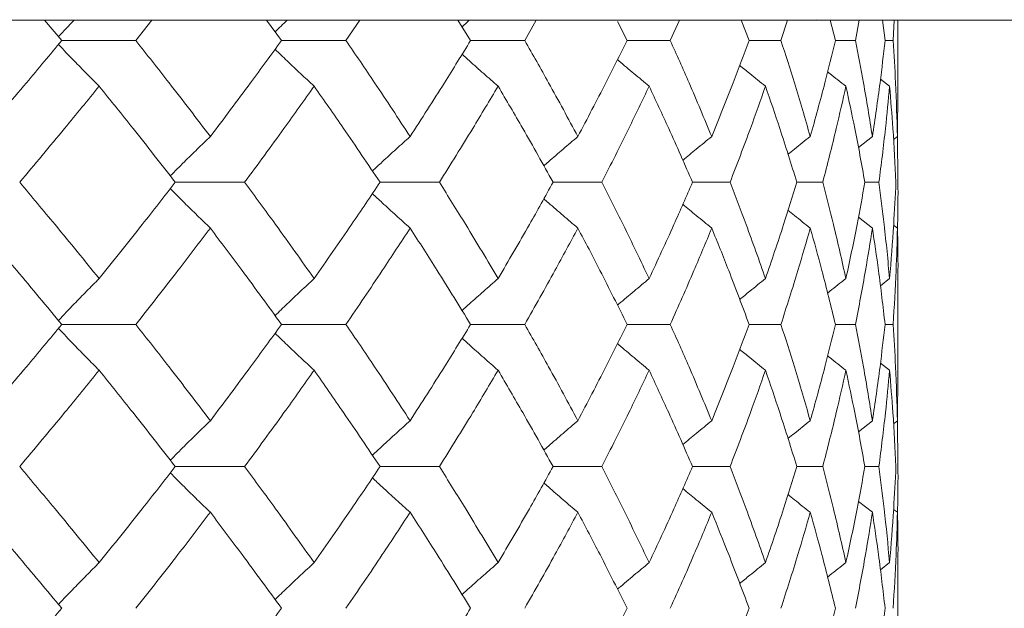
# Model space of a CAD drawing. Header units: inches. Extents: x -4.1 to 23, y -7 to 14.8.
# Tile 134 of 139: x 21.489 to 21.912, y 2.748 to 3.002. Entities that reach past the tile are written whole.
import ezdxf

# ---------------------------------------------------------------- set-up
doc = ezdxf.new("R2010")
doc.units = ezdxf.units.IN
doc.header["$MEASUREMENT"] = 0

msp = doc.modelspace()

# ---------------------------------------------------------------- linework, layer by layer
at = {"color": 7, "linetype": 'Continuous', "lineweight": 15}
for p, q in [((21.82548, 3.00138), (20.5635, 3.00138)), ((21.50675, 2.99256), (21.49935, 3.00138)), ((21.53864, 2.99256), (21.54558, 3.00138)), ((21.60133, 2.99256), (21.59484, 3.00138)), ((21.62907, 2.99256), (21.63507, 3.00138)), ((21.68273, 2.99256), (21.67723, 3.00138)), ((21.70603, 2.99256), (21.71101, 3.00138)), ((21.75007, 2.99256), (21.74593, 3.00075)), ((21.76866, 2.99256), (21.77257, 3.00138)), ((21.8026, 2.99256), (21.79923, 3.00138)), ((21.81628, 2.99256), (21.81907, 3.00138)), ((21.82449, 3.00138), (21.99032, 3.00138)), ((21.83171, 3.00152), (21.82548, 3.00138)), ((21.83974, 2.99256), (21.83751, 3.00138)), ((21.84837, 2.99256), (21.85002, 3.00138)), ((21.8611, 2.99256), (21.86002, 3.00138)), ((21.86458, 2.99256), (21.86506, 3.00138)), ((21.86666, 2.97205), (21.86666, 3.00138)), ((21.50675, 2.99256), (21.53864, 2.99256)), ((21.60133, 2.99256), (21.62907, 2.99256)), ((21.68273, 2.99256), (21.70603, 2.99256)), ((21.75007, 2.99256), (21.76866, 2.99256)), ((21.8026, 2.99256), (21.81628, 2.99256)), ((21.83974, 2.99256), (21.84837, 2.99256)), ((21.8611, 2.99256), (21.86458, 2.99256)), ((21.86305, 2.97293), (21.85911, 2.97597)), ((21.86643, 2.95129), (21.86663, 2.97205)), ((21.85565, 2.95129), (21.84961, 2.94658)), ((21.86643, 2.95129), (21.86474, 2.94999)), ((21.86666, 2.9316), (21.86643, 2.95176)), ((21.55563, 2.9316), (21.58548, 2.9316)), ((21.64374, 2.9316), (21.66929, 2.9316)), ((21.71821, 2.9316), (21.73918, 2.9316)), ((21.77822, 2.9316), (21.79438, 2.9316)), ((21.82312, 2.9316), (21.83429, 2.9316)), ((21.85241, 2.9316), (21.85847, 2.9316)), ((21.85565, 2.9119), (21.84964, 2.91659)), ((21.86643, 2.9119), (21.86479, 2.91317)), ((21.86305, 2.8902), (21.85907, 2.88712)), ((21.86666, 2.84988), (21.86666, 2.89108)), ((21.50675, 2.87048), (21.53864, 2.87048)), ((21.60133, 2.87048), (21.62907, 2.87048)), ((21.68273, 2.87048), (21.70603, 2.87048)), ((21.75007, 2.87048), (21.76866, 2.87048)), ((21.8026, 2.87048), (21.81628, 2.87048)), ((21.83974, 2.87048), (21.84837, 2.87048)), ((21.8611, 2.87048), (21.86458, 2.87048)), ((21.86305, 2.85076), (21.85911, 2.85381)), ((21.86643, 2.82906), (21.86663, 2.84988)), ((21.85565, 2.82906), (21.84961, 2.82435)), ((21.86643, 2.82906), (21.86474, 2.82776)), ((21.86666, 2.80936), (21.86643, 2.82953)), ((21.55563, 2.80936), (21.58548, 2.80936)), ((21.64374, 2.80936), (21.66929, 2.80936)), ((21.71821, 2.80936), (21.73918, 2.80936)), ((21.77822, 2.80936), (21.79438, 2.80936)), ((21.82312, 2.80936), (21.83429, 2.80936)), ((21.85241, 2.80936), (21.85847, 2.80936)), ((21.85565, 2.78967), (21.84964, 2.79435)), ((21.86643, 2.78967), (21.86479, 2.79094)), ((21.86305, 2.76803), (21.85907, 2.76496)), ((21.86666, 2.72794), (21.86666, 2.76891))]:
    msp.add_line(p, q, dxfattribs=at)
for points, knots in [([(21.5122, 3.00138), (21.51217, 3.00135), (21.50987, 2.999), (21.50759, 2.99661), (21.50534, 2.99425)], [0, 0, 0, 0, 0.013314, 1, 1, 1, 1]), ([(21.60385, 3.00138), (21.60381, 3.00135), (21.60204, 2.99968), (21.60029, 2.99798), (21.59857, 2.99632)], [0, 0, 0, 0, 0.018747, 1, 1, 1, 1]), ([(21.68229, 3.00138), (21.68225, 3.00135), (21.68116, 3.00039), (21.68009, 2.99941), (21.67905, 2.99846)], [0, 0, 0, 0, 0.032555, 1, 1, 1, 1]), ([(21.47191, 2.95129), (21.47851, 2.959), (21.49028, 2.97277), (21.50172, 2.98652), (21.50675, 2.99256)], [0, 0, 0, 0, 0.560339, 1, 1, 1, 1]), ([(21.57072, 2.95129), (21.56483, 2.959), (21.55431, 2.97277), (21.54343, 2.98652), (21.53864, 2.99256)], [0, 0, 0, 0, 0.560339, 1, 1, 1, 1]), ([(21.57072, 2.95129), (21.57654, 2.959), (21.58692, 2.97277), (21.59693, 2.98652), (21.60133, 2.99256)], [0, 0, 0, 0, 0.560339, 1, 1, 1, 1]), ([(21.6567, 2.95129), (21.65164, 2.959), (21.64263, 2.97277), (21.63321, 2.98652), (21.62907, 2.99256)], [0, 0, 0, 0, 0.560339, 1, 1, 1, 1]), ([(21.6567, 2.95129), (21.66166, 2.959), (21.67053, 2.97277), (21.67901, 2.98652), (21.68273, 2.99256)], [0, 0, 0, 0, 0.560339, 1, 1, 1, 1]), ([(21.72889, 2.95129), (21.72473, 2.959), (21.71731, 2.97277), (21.70947, 2.98652), (21.70603, 2.99256)], [0, 0, 0, 0, 0.560339, 1, 1, 1, 1]), ([(21.72889, 2.95129), (21.73295, 2.959), (21.74021, 2.97277), (21.74706, 2.98652), (21.75007, 2.99256)], [0, 0, 0, 0, 0.560339, 1, 1, 1, 1]), ([(21.7865, 2.95129), (21.78329, 2.959), (21.77755, 2.97277), (21.77137, 2.98652), (21.76866, 2.99256)], [0, 0, 0, 0, 0.560339, 1, 1, 1, 1]), ([(21.7865, 2.95129), (21.78962, 2.959), (21.7952, 2.97277), (21.80034, 2.98652), (21.8026, 2.99256)], [0, 0, 0, 0, 0.560339, 1, 1, 1, 1]), ([(21.82891, 2.95129), (21.82667, 2.959), (21.82268, 2.97277), (21.81824, 2.98652), (21.81628, 2.99256)], [0, 0, 0, 0, 0.560339, 1, 1, 1, 1]), ([(21.82891, 2.95129), (21.83105, 2.959), (21.83488, 2.97277), (21.83826, 2.98652), (21.83974, 2.99256)], [0, 0, 0, 0, 0.560339, 1, 1, 1, 1]), ([(21.85565, 2.95129), (21.85441, 2.959), (21.85221, 2.97277), (21.84954, 2.98652), (21.84837, 2.99256)], [0, 0, 0, 0, 0.560339, 1, 1, 1, 1]), ([(21.85565, 2.95129), (21.85679, 2.959), (21.85883, 2.97277), (21.86041, 2.98652), (21.8611, 2.99256)], [0, 0, 0, 0, 0.560339, 1, 1, 1, 1]), ([(21.86643, 2.95129), (21.86621, 2.959), (21.86581, 2.97277), (21.86495, 2.98652), (21.86458, 2.99256)], [0, 0, 0, 0, 0.560339, 1, 1, 1, 1]), ([(21.52286, 2.97293), (21.52106, 2.97473), (21.51747, 2.97834), (21.51162, 2.98431), (21.5076, 2.98851), (21.50534, 2.99087)], [0, 0, 0, 0, 0.305261, 0.610522, 1, 1, 1, 1]), ([(21.61538, 2.97293), (21.61343, 2.97473), (21.60955, 2.97834), (21.60394, 2.98362), (21.6003, 2.98713), (21.59858, 2.98879)], [0, 0, 0, 0, 0.344722, 0.689444, 1, 1, 1, 1]), ([(21.69457, 2.97293), (21.6925, 2.97473), (21.68836, 2.97834), (21.68319, 2.98291), (21.6801, 2.9857), (21.67906, 2.98664)], [0, 0, 0, 0, 0.398231, 0.796462, 1, 1, 1, 1]), ([(21.75956, 2.97293), (21.75739, 2.97473), (21.75304, 2.97834), (21.7485, 2.98215), (21.74615, 2.98417), (21.74594, 2.98435)], [0, 0, 0, 0, 0.477008, 0.954016, 1, 1, 1, 1]), ([(21.80964, 2.97293), (21.80739, 2.97473), (21.80368, 2.97769), (21.8, 2.9807), (21.79855, 2.98187)], [0, 0, 0, 0, 0.607895, 1, 1, 1, 1]), ([(21.84426, 2.97293), (21.84195, 2.97473), (21.83931, 2.97678), (21.8367, 2.97886), (21.83638, 2.97912)], [0, 0, 0, 0, 0.876774, 1, 1, 1, 1]), ([(21.48867, 2.9316), (21.49515, 2.93933), (21.5067, 2.95311), (21.51792, 2.96687), (21.52286, 2.97293)], [0, 0, 0, 0, 0.560274, 1, 1, 1, 1]), ([(21.55563, 2.9316), (21.54961, 2.93933), (21.53886, 2.95311), (21.52774, 2.96687), (21.52286, 2.97293)], [0, 0, 0, 0, 0.560274, 1, 1, 1, 1]), ([(21.58548, 2.9316), (21.59117, 2.93933), (21.60131, 2.95311), (21.61108, 2.96687), (21.61538, 2.97293)], [0, 0, 0, 0, 0.5602736, 1, 1, 1, 1]), ([(21.64374, 2.9316), (21.63855, 2.93933), (21.62928, 2.95311), (21.61962, 2.96687), (21.61538, 2.97293)], [0, 0, 0, 0, 0.560274, 1, 1, 1, 1]), ([(21.66929, 2.9316), (21.67412, 2.93933), (21.68274, 2.95311), (21.69095, 2.96687), (21.69457, 2.97293)], [0, 0, 0, 0, 0.560274, 1, 1, 1, 1]), ([(21.71821, 2.9316), (21.71391, 2.93933), (21.70623, 2.95311), (21.69813, 2.96687), (21.69457, 2.97293)], [0, 0, 0, 0, 0.560274, 1, 1, 1, 1]), ([(21.73918, 2.9316), (21.7431, 2.93933), (21.75009, 2.95311), (21.75667, 2.96687), (21.75956, 2.97293)], [0, 0, 0, 0, 0.560274, 1, 1, 1, 1]), ([(21.77822, 2.9316), (21.77485, 2.93933), (21.76884, 2.95311), (21.76239, 2.96687), (21.75956, 2.97293)], [0, 0, 0, 0, 0.560274, 1, 1, 1, 1]), ([(21.79438, 2.9316), (21.79735, 2.93933), (21.80265, 2.95311), (21.8075, 2.96687), (21.80964, 2.97293)], [0, 0, 0, 0, 0.560274, 1, 1, 1, 1]), ([(21.82312, 2.9316), (21.82072, 2.93933), (21.81645, 2.95311), (21.81172, 2.96687), (21.80964, 2.97293)], [0, 0, 0, 0, 0.560274, 1, 1, 1, 1]), ([(21.83429, 2.9316), (21.83628, 2.93933), (21.83982, 2.95311), (21.8429, 2.96687), (21.84426, 2.97293)], [0, 0, 0, 0, 0.560274, 1, 1, 1, 1]), ([(21.85241, 2.9316), (21.85101, 2.93933), (21.84852, 2.95311), (21.84556, 2.96687), (21.84426, 2.97293)], [0, 0, 0, 0, 0.5602736, 1, 1, 1, 1]), ([(21.85847, 2.9316), (21.85945, 2.93933), (21.8612, 2.95311), (21.86248, 2.96687), (21.86305, 2.97293)], [0, 0, 0, 0, 0.5602736, 1, 1, 1, 1]), ([(21.86578, 2.9316), (21.86539, 2.93933), (21.8647, 2.95311), (21.86355, 2.96687), (21.86305, 2.97293)], [0, 0, 0, 0, 0.5602736, 1, 1, 1, 1]), ([(21.57072, 2.95129), (21.56885, 2.94949), (21.56511, 2.94587), (21.55936, 2.94023), (21.5555, 2.93636), (21.55349, 2.93433)], [0, 0, 0, 0, 0.323251, 0.646503, 1, 1, 1, 1]), ([(21.6567, 2.95129), (21.65469, 2.94948), (21.65067, 2.94587), (21.64526, 2.94093), (21.64187, 2.93776), (21.64046, 2.93644)], [0, 0, 0, 0, 0.368669, 0.737339, 1, 1, 1, 1]), ([(21.72889, 2.95129), (21.72676, 2.94948), (21.72252, 2.94587), (21.71763, 2.94166), (21.71489, 2.93924), (21.71424, 2.93866)], [0, 0, 0, 0, 0.432564, 0.865127, 1, 1, 1, 1]), ([(21.7865, 2.95129), (21.78429, 2.94949), (21.78012, 2.94609), (21.77598, 2.94265), (21.77405, 2.94104)], [0, 0, 0, 0, 0.531737, 1, 1, 1, 1]), ([(21.82891, 2.95129), (21.82663, 2.94949), (21.82341, 2.94695), (21.82023, 2.94438), (21.81931, 2.94364)], [0, 0, 0, 0, 0.7114015, 1, 1, 1, 1]), ([(21.52286, 2.8902), (21.51657, 2.89794), (21.50534, 2.91174), (21.49376, 2.92554), (21.48867, 2.9316)], [0, 0, 0, 0, 0.5601361, 1, 1, 1, 1]), ([(21.52286, 2.8902), (21.52907, 2.89794), (21.54017, 2.91174), (21.5509, 2.92554), (21.55563, 2.9316)], [0, 0, 0, 0, 0.5601361, 1, 1, 1, 1]), ([(21.57072, 2.9119), (21.56885, 2.91371), (21.56511, 2.91732), (21.55936, 2.92297), (21.55551, 2.92685), (21.55349, 2.92887)], [0, 0, 0, 0, 0.323206, 0.646412, 1, 1, 1, 1]), ([(21.61538, 2.8902), (21.6099, 2.89794), (21.60012, 2.91174), (21.58995, 2.92554), (21.58548, 2.9316)], [0, 0, 0, 0, 0.560136, 1, 1, 1, 1]), ([(21.61538, 2.8902), (21.62078, 2.89794), (21.63041, 2.91174), (21.63967, 2.92554), (21.64374, 2.9316)], [0, 0, 0, 0, 0.560136, 1, 1, 1, 1]), ([(21.69457, 2.8902), (21.68996, 2.89794), (21.68173, 2.91174), (21.67309, 2.92554), (21.66929, 2.9316)], [0, 0, 0, 0, 0.5601361, 1, 1, 1, 1]), ([(21.69457, 2.8902), (21.69909, 2.89794), (21.70717, 2.91174), (21.71484, 2.92554), (21.71821, 2.9316)], [0, 0, 0, 0, 0.560136, 1, 1, 1, 1]), ([(21.75956, 2.8902), (21.75587, 2.89794), (21.74928, 2.91174), (21.74227, 2.92554), (21.73918, 2.9316)], [0, 0, 0, 0, 0.560136, 1, 1, 1, 1]), ([(21.75956, 2.8902), (21.76316, 2.89794), (21.76959, 2.91174), (21.77558, 2.92554), (21.77822, 2.9316)], [0, 0, 0, 0, 0.560136, 1, 1, 1, 1]), ([(21.80964, 2.8902), (21.80691, 2.89794), (21.80204, 2.91174), (21.79672, 2.92554), (21.79438, 2.9316)], [0, 0, 0, 0, 0.560136, 1, 1, 1, 1]), ([(21.80964, 2.8902), (21.81228, 2.89794), (21.81698, 2.91174), (21.82125, 2.92554), (21.82312, 2.9316)], [0, 0, 0, 0, 0.560136, 1, 1, 1, 1]), ([(21.84426, 2.8902), (21.84252, 2.89794), (21.83942, 2.91174), (21.83586, 2.92554), (21.83429, 2.9316)], [0, 0, 0, 0, 0.560136, 1, 1, 1, 1]), ([(21.84426, 2.8902), (21.84591, 2.89794), (21.84884, 2.91174), (21.85132, 2.92554), (21.85241, 2.9316)], [0, 0, 0, 0, 0.560136, 1, 1, 1, 1]), ([(21.86305, 2.8902), (21.86232, 2.89794), (21.86101, 2.91174), (21.85925, 2.92554), (21.85847, 2.9316)], [0, 0, 0, 0, 0.560136, 1, 1, 1, 1]), ([(21.86305, 2.8902), (21.86368, 2.89794), (21.86481, 2.91174), (21.86548, 2.92554), (21.86578, 2.9316)], [0, 0, 0, 0, 0.560136, 1, 1, 1, 1]), ([(21.86644, 2.91122), (21.86646, 2.91195), (21.86668, 2.91874), (21.86667, 2.92554), (21.86666, 2.9316)], [0, 0, 0, 0, 0.10658, 1, 1, 1, 1]), ([(21.6567, 2.9119), (21.65469, 2.91371), (21.65068, 2.91732), (21.64526, 2.92227), (21.64188, 2.92544), (21.64047, 2.92676)], [0, 0, 0, 0, 0.368702, 0.737405, 1, 1, 1, 1]), ([(21.72889, 2.9119), (21.72676, 2.91371), (21.72252, 2.91732), (21.71764, 2.92153), (21.7149, 2.92396), (21.71425, 2.92453)], [0, 0, 0, 0, 0.432755, 0.865511, 1, 1, 1, 1]), ([(21.7865, 2.9119), (21.78429, 2.91371), (21.78013, 2.9171), (21.776, 2.92054), (21.77407, 2.92215)], [0, 0, 0, 0, 0.532289, 1, 1, 1, 1]), ([(21.82891, 2.9119), (21.82663, 2.9137), (21.82343, 2.91624), (21.82025, 2.9188), (21.81934, 2.91954)], [0, 0, 0, 0, 0.712979, 1, 1, 1, 1]), ([(21.50675, 2.87048), (21.50034, 2.87821), (21.48889, 2.89202), (21.4771, 2.90583), (21.47191, 2.9119)], [0, 0, 0, 0, 0.560071, 1, 1, 1, 1]), ([(21.53864, 2.87048), (21.54473, 2.87821), (21.55559, 2.89202), (21.5661, 2.90583), (21.57072, 2.9119)], [0, 0, 0, 0, 0.560071, 1, 1, 1, 1]), ([(21.60133, 2.87048), (21.59572, 2.87821), (21.5857, 2.89202), (21.5753, 2.90583), (21.57072, 2.9119)], [0, 0, 0, 0, 0.560071, 1, 1, 1, 1]), ([(21.62907, 2.87048), (21.63434, 2.87821), (21.64373, 2.89202), (21.65273, 2.90583), (21.6567, 2.9119)], [0, 0, 0, 0, 0.560071, 1, 1, 1, 1]), ([(21.68273, 2.87048), (21.67798, 2.87821), (21.66949, 2.89202), (21.66061, 2.90583), (21.6567, 2.9119)], [0, 0, 0, 0, 0.560071, 1, 1, 1, 1]), ([(21.70603, 2.87048), (21.71041, 2.87821), (21.71822, 2.89202), (21.72563, 2.90583), (21.72889, 2.9119)], [0, 0, 0, 0, 0.560071, 1, 1, 1, 1]), ([(21.75007, 2.87048), (21.74623, 2.87821), (21.73937, 2.89202), (21.73209, 2.90583), (21.72889, 2.9119)], [0, 0, 0, 0, 0.560071, 1, 1, 1, 1]), ([(21.76866, 2.87048), (21.77211, 2.87821), (21.77826, 2.89202), (21.78398, 2.90583), (21.7865, 2.9119)], [0, 0, 0, 0, 0.560071, 1, 1, 1, 1]), ([(21.8026, 2.87048), (21.79971, 2.87821), (21.79456, 2.89202), (21.78896, 2.90583), (21.7865, 2.9119)], [0, 0, 0, 0, 0.560071, 1, 1, 1, 1]), ([(21.81628, 2.87048), (21.81876, 2.87821), (21.82318, 2.89202), (21.82716, 2.90583), (21.82891, 2.9119)], [0, 0, 0, 0, 0.560071, 1, 1, 1, 1]), ([(21.83974, 2.87048), (21.83784, 2.87821), (21.83445, 2.89202), (21.8306, 2.90583), (21.82891, 2.9119)], [0, 0, 0, 0, 0.560071, 1, 1, 1, 1]), ([(21.84837, 2.87048), (21.84985, 2.87821), (21.8525, 2.89202), (21.85469, 2.90583), (21.85565, 2.9119)], [0, 0, 0, 0, 0.5600706, 1, 1, 1, 1]), ([(21.8611, 2.87048), (21.86021, 2.87821), (21.85861, 2.89202), (21.85656, 2.90583), (21.85565, 2.9119)], [0, 0, 0, 0, 0.560071, 1, 1, 1, 1]), ([(21.86458, 2.87048), (21.86505, 2.87821), (21.86588, 2.89202), (21.86626, 2.90583), (21.86643, 2.9119)], [0, 0, 0, 0, 0.560071, 1, 1, 1, 1]), ([(21.86663, 2.89108), (21.86664, 2.89195), (21.86672, 2.89889), (21.86656, 2.90583), (21.86643, 2.9119)], [0, 0, 0, 0, 0.124909, 1, 1, 1, 1]), ([(21.52286, 2.8902), (21.52106, 2.8884), (21.51748, 2.88478), (21.51163, 2.87878), (21.5076, 2.87456), (21.50534, 2.87218)], [0, 0, 0, 0, 0.304692, 0.609384, 1, 1, 1, 1]), ([(21.61538, 2.8902), (21.61344, 2.8884), (21.60956, 2.88478), (21.60395, 2.87947), (21.6003, 2.87594), (21.59857, 2.87426)], [0, 0, 0, 0, 0.3440179, 0.6880359, 1, 1, 1, 1]), ([(21.69457, 2.8902), (21.6925, 2.88839), (21.68837, 2.88478), (21.68319, 2.88019), (21.6801, 2.87738), (21.67905, 2.87642)], [0, 0, 0, 0, 0.39731, 0.79462, 1, 1, 1, 1]), ([(21.75956, 2.8902), (21.75739, 2.88839), (21.75305, 2.88478), (21.74851, 2.88095), (21.74615, 2.87891), (21.74593, 2.87872)], [0, 0, 0, 0, 0.475697, 0.951395, 1, 1, 1, 1]), ([(21.80964, 2.8902), (21.80739, 2.8884), (21.80367, 2.88541), (21.79998, 2.88239), (21.79853, 2.8812)], [0, 0, 0, 0, 0.60574, 1, 1, 1, 1]), ([(21.84426, 2.8902), (21.84195, 2.8884), (21.83931, 2.88633), (21.83668, 2.88423), (21.83635, 2.88397)], [0, 0, 0, 0, 0.872101, 1, 1, 1, 1]), ([(21.47191, 2.82906), (21.4785, 2.83679), (21.49029, 2.8506), (21.50172, 2.8644), (21.50675, 2.87048)], [0, 0, 0, 0, 0.559933, 1, 1, 1, 1]), ([(21.52286, 2.85076), (21.52106, 2.85257), (21.51748, 2.85618), (21.51163, 2.86218), (21.5076, 2.8664), (21.50534, 2.86878)], [0, 0, 0, 0, 0.304724, 0.609448, 1, 1, 1, 1]), ([(21.57072, 2.82906), (21.56483, 2.83679), (21.55431, 2.8506), (21.54343, 2.8644), (21.53864, 2.87048)], [0, 0, 0, 0, 0.559933, 1, 1, 1, 1]), ([(21.57072, 2.82906), (21.57654, 2.83679), (21.58692, 2.8506), (21.59693, 2.8644), (21.60133, 2.87048)], [0, 0, 0, 0, 0.559933, 1, 1, 1, 1]), ([(21.6567, 2.82906), (21.65164, 2.83679), (21.64262, 2.8506), (21.63321, 2.8644), (21.62907, 2.87048)], [0, 0, 0, 0, 0.559933, 1, 1, 1, 1]), ([(21.6567, 2.82906), (21.66166, 2.83679), (21.67054, 2.8506), (21.67901, 2.8644), (21.68273, 2.87048)], [0, 0, 0, 0, 0.559933, 1, 1, 1, 1]), ([(21.72889, 2.82906), (21.72473, 2.83679), (21.71731, 2.8506), (21.70948, 2.8644), (21.70603, 2.87048)], [0, 0, 0, 0, 0.559933, 1, 1, 1, 1]), ([(21.72889, 2.82906), (21.73295, 2.83679), (21.74022, 2.8506), (21.74706, 2.8644), (21.75007, 2.87048)], [0, 0, 0, 0, 0.559933, 1, 1, 1, 1]), ([(21.7865, 2.82906), (21.78329, 2.83679), (21.77755, 2.8506), (21.77138, 2.8644), (21.76866, 2.87048)], [0, 0, 0, 0, 0.559933, 1, 1, 1, 1]), ([(21.7865, 2.82906), (21.78962, 2.83679), (21.7952, 2.8506), (21.80034, 2.8644), (21.8026, 2.87048)], [0, 0, 0, 0, 0.559933, 1, 1, 1, 1]), ([(21.82891, 2.82906), (21.82667, 2.83679), (21.82268, 2.8506), (21.81824, 2.8644), (21.81628, 2.87048)], [0, 0, 0, 0, 0.559933, 1, 1, 1, 1]), ([(21.82891, 2.82906), (21.83105, 2.83679), (21.83488, 2.8506), (21.83826, 2.8644), (21.83974, 2.87048)], [0, 0, 0, 0, 0.559933, 1, 1, 1, 1]), ([(21.85565, 2.82906), (21.85441, 2.83679), (21.85221, 2.8506), (21.84954, 2.8644), (21.84837, 2.87048)], [0, 0, 0, 0, 0.559933, 1, 1, 1, 1]), ([(21.85565, 2.82906), (21.85679, 2.83679), (21.85883, 2.8506), (21.8604, 2.8644), (21.8611, 2.87048)], [0, 0, 0, 0, 0.559933, 1, 1, 1, 1]), ([(21.86643, 2.82906), (21.86621, 2.83679), (21.86581, 2.8506), (21.86495, 2.8644), (21.86458, 2.87048)], [0, 0, 0, 0, 0.559933, 1, 1, 1, 1]), ([(21.61538, 2.85076), (21.61344, 2.85257), (21.60956, 2.85618), (21.60395, 2.86149), (21.60031, 2.86502), (21.59857, 2.8667)], [0, 0, 0, 0, 0.344118, 0.688236, 1, 1, 1, 1]), ([(21.69457, 2.85076), (21.6925, 2.85257), (21.68837, 2.85618), (21.6832, 2.86077), (21.68011, 2.86358), (21.67906, 2.86453)], [0, 0, 0, 0, 0.39754, 0.795081, 1, 1, 1, 1]), ([(21.75956, 2.85076), (21.75739, 2.85257), (21.75305, 2.85619), (21.74851, 2.86001), (21.74616, 2.86204), (21.74594, 2.86223)], [0, 0, 0, 0, 0.476197, 0.952395, 1, 1, 1, 1]), ([(21.80964, 2.85076), (21.80739, 2.85256), (21.80368, 2.85554), (21.8, 2.85856), (21.79855, 2.85974)], [0, 0, 0, 0, 0.60689, 1, 1, 1, 1]), ([(21.84426, 2.85076), (21.84195, 2.85256), (21.83932, 2.85462), (21.8367, 2.85671), (21.83638, 2.85697)], [0, 0, 0, 0, 0.875383, 1, 1, 1, 1]), ([(21.48867, 2.80936), (21.49514, 2.81708), (21.50671, 2.83088), (21.51792, 2.84468), (21.52286, 2.85076)], [0, 0, 0, 0, 0.559868, 1, 1, 1, 1]), ([(21.55563, 2.80936), (21.54961, 2.81708), (21.53885, 2.83088), (21.52775, 2.84468), (21.52286, 2.85076)], [0, 0, 0, 0, 0.559868, 1, 1, 1, 1]), ([(21.58548, 2.80936), (21.59116, 2.81708), (21.60131, 2.83088), (21.61108, 2.84468), (21.61538, 2.85076)], [0, 0, 0, 0, 0.559868, 1, 1, 1, 1]), ([(21.64374, 2.80936), (21.63855, 2.81708), (21.62928, 2.83088), (21.61963, 2.84468), (21.61538, 2.85076)], [0, 0, 0, 0, 0.559868, 1, 1, 1, 1]), ([(21.66929, 2.80936), (21.67412, 2.81708), (21.68274, 2.83088), (21.69095, 2.84468), (21.69457, 2.85076)], [0, 0, 0, 0, 0.559868, 1, 1, 1, 1]), ([(21.71821, 2.80936), (21.71391, 2.81708), (21.70622, 2.83088), (21.69813, 2.84468), (21.69457, 2.85076)], [0, 0, 0, 0, 0.5598675, 1, 1, 1, 1]), ([(21.73918, 2.80936), (21.7431, 2.81708), (21.7501, 2.83088), (21.75667, 2.84468), (21.75956, 2.85076)], [0, 0, 0, 0, 0.559868, 1, 1, 1, 1]), ([(21.77822, 2.80936), (21.77486, 2.81708), (21.76884, 2.83088), (21.76239, 2.84468), (21.75956, 2.85076)], [0, 0, 0, 0, 0.559868, 1, 1, 1, 1]), ([(21.79438, 2.80936), (21.79735, 2.81708), (21.80265, 2.83088), (21.8075, 2.84468), (21.80964, 2.85076)], [0, 0, 0, 0, 0.559868, 1, 1, 1, 1]), ([(21.82312, 2.80936), (21.82072, 2.81708), (21.81644, 2.83088), (21.81172, 2.84468), (21.80964, 2.85076)], [0, 0, 0, 0, 0.559868, 1, 1, 1, 1]), ([(21.83429, 2.80936), (21.83628, 2.81708), (21.83982, 2.83088), (21.8429, 2.84468), (21.84426, 2.85076)], [0, 0, 0, 0, 0.559868, 1, 1, 1, 1]), ([(21.85241, 2.80936), (21.85101, 2.81708), (21.84852, 2.83088), (21.84556, 2.84468), (21.84426, 2.85076)], [0, 0, 0, 0, 0.5598675, 1, 1, 1, 1]), ([(21.85847, 2.80936), (21.85945, 2.81708), (21.8612, 2.83088), (21.86248, 2.84468), (21.86305, 2.85076)], [0, 0, 0, 0, 0.559868, 1, 1, 1, 1]), ([(21.86578, 2.80936), (21.86539, 2.81708), (21.8647, 2.83088), (21.86355, 2.84468), (21.86305, 2.85076)], [0, 0, 0, 0, 0.5598675, 1, 1, 1, 1]), ([(21.57072, 2.82906), (21.56885, 2.82725), (21.56511, 2.82364), (21.55936, 2.81799), (21.5555, 2.81411), (21.55349, 2.81209)], [0, 0, 0, 0, 0.323147, 0.646295, 1, 1, 1, 1]), ([(21.6567, 2.82906), (21.65469, 2.82725), (21.65068, 2.82364), (21.64526, 2.81869), (21.64187, 2.81552), (21.64046, 2.8142)], [0, 0, 0, 0, 0.368553, 0.737106, 1, 1, 1, 1]), ([(21.72889, 2.82906), (21.72676, 2.82725), (21.72252, 2.82364), (21.71764, 2.81942), (21.71489, 2.817), (21.71424, 2.81642)], [0, 0, 0, 0, 0.432425, 0.864851, 1, 1, 1, 1]), ([(21.7865, 2.82906), (21.78429, 2.82726), (21.78012, 2.82386), (21.77599, 2.82041), (21.77405, 2.8188)], [0, 0, 0, 0, 0.531557, 1, 1, 1, 1]), ([(21.82891, 2.82906), (21.82663, 2.82726), (21.82342, 2.82472), (21.82023, 2.82215), (21.81931, 2.8214)], [0, 0, 0, 0, 0.711142, 1, 1, 1, 1]), ([(21.52286, 2.76803), (21.51657, 2.77574), (21.50534, 2.78951), (21.49376, 2.80329), (21.48867, 2.80936)], [0, 0, 0, 0, 0.55973, 1, 1, 1, 1]), ([(21.52286, 2.76803), (21.52907, 2.77574), (21.54017, 2.78951), (21.5509, 2.80329), (21.55563, 2.80936)], [0, 0, 0, 0, 0.55973, 1, 1, 1, 1]), ([(21.57072, 2.78967), (21.56885, 2.79148), (21.56511, 2.79509), (21.55936, 2.80073), (21.5555, 2.8046), (21.55349, 2.80663)], [0, 0, 0, 0, 0.323315, 0.64663, 1, 1, 1, 1]), ([(21.61538, 2.76803), (21.6099, 2.77574), (21.60011, 2.78951), (21.58995, 2.80329), (21.58548, 2.80936)], [0, 0, 0, 0, 0.55973, 1, 1, 1, 1]), ([(21.61538, 2.76803), (21.62077, 2.77574), (21.63042, 2.78951), (21.63967, 2.80329), (21.64374, 2.80936)], [0, 0, 0, 0, 0.55973, 1, 1, 1, 1]), ([(21.69457, 2.76803), (21.68996, 2.77574), (21.68172, 2.78951), (21.67309, 2.80329), (21.66929, 2.80936)], [0, 0, 0, 0, 0.55973, 1, 1, 1, 1]), ([(21.69457, 2.76803), (21.69909, 2.77574), (21.70717, 2.78951), (21.71484, 2.80329), (21.71821, 2.80936)], [0, 0, 0, 0, 0.55973, 1, 1, 1, 1]), ([(21.75956, 2.76803), (21.75587, 2.77574), (21.74928, 2.78951), (21.74227, 2.80329), (21.73918, 2.80936)], [0, 0, 0, 0, 0.55973, 1, 1, 1, 1]), ([(21.75956, 2.76803), (21.76316, 2.77574), (21.76959, 2.78951), (21.77558, 2.80329), (21.77822, 2.80936)], [0, 0, 0, 0, 0.55973, 1, 1, 1, 1]), ([(21.80964, 2.76803), (21.80691, 2.77574), (21.80204, 2.78951), (21.79672, 2.80329), (21.79438, 2.80936)], [0, 0, 0, 0, 0.55973, 1, 1, 1, 1]), ([(21.80964, 2.76803), (21.81228, 2.77574), (21.81699, 2.78951), (21.82125, 2.80329), (21.82312, 2.80936)], [0, 0, 0, 0, 0.55973, 1, 1, 1, 1]), ([(21.84426, 2.76803), (21.84252, 2.77574), (21.83942, 2.78951), (21.83586, 2.80329), (21.83429, 2.80936)], [0, 0, 0, 0, 0.55973, 1, 1, 1, 1]), ([(21.84426, 2.76803), (21.84591, 2.77574), (21.84884, 2.78951), (21.85132, 2.80329), (21.85241, 2.80936)], [0, 0, 0, 0, 0.55973, 1, 1, 1, 1]), ([(21.86305, 2.76803), (21.86232, 2.77574), (21.86101, 2.78951), (21.85925, 2.80329), (21.85847, 2.80936)], [0, 0, 0, 0, 0.55973, 1, 1, 1, 1]), ([(21.86305, 2.76803), (21.86368, 2.77574), (21.86481, 2.78951), (21.86548, 2.80329), (21.86578, 2.80936)], [0, 0, 0, 0, 0.55973, 1, 1, 1, 1]), ([(21.86644, 2.789), (21.86646, 2.78972), (21.86668, 2.7965), (21.86667, 2.80329), (21.86666, 2.80936)], [0, 0, 0, 0, 0.106178, 1, 1, 1, 1]), ([(21.6567, 2.78967), (21.65469, 2.79148), (21.65067, 2.79509), (21.64526, 2.80003), (21.64187, 2.8032), (21.64047, 2.80451)], [0, 0, 0, 0, 0.368829, 0.737658, 1, 1, 1, 1]), ([(21.72889, 2.78967), (21.72676, 2.79148), (21.72252, 2.79509), (21.71764, 2.79929), (21.7149, 2.80172), (21.71425, 2.80229)], [0, 0, 0, 0, 0.432912, 0.865823, 1, 1, 1, 1]), ([(21.7865, 2.78967), (21.78429, 2.79147), (21.78012, 2.79486), (21.776, 2.7983), (21.77407, 2.7999)], [0, 0, 0, 0, 0.532499, 1, 1, 1, 1]), ([(21.82891, 2.78967), (21.82663, 2.79147), (21.82342, 2.794), (21.82025, 2.79656), (21.81934, 2.7973)], [0, 0, 0, 0, 0.713291, 1, 1, 1, 1]), ([(21.50675, 2.7484), (21.50034, 2.7561), (21.48889, 2.76984), (21.4771, 2.78361), (21.47191, 2.78967)], [0, 0, 0, 0, 0.559665, 1, 1, 1, 1]), ([(21.53864, 2.7484), (21.54472, 2.7561), (21.5556, 2.76984), (21.5661, 2.78361), (21.57072, 2.78967)], [0, 0, 0, 0, 0.559665, 1, 1, 1, 1]), ([(21.60133, 2.7484), (21.59572, 2.7561), (21.58569, 2.76984), (21.5753, 2.78361), (21.57072, 2.78967)], [0, 0, 0, 0, 0.559665, 1, 1, 1, 1]), ([(21.62907, 2.7484), (21.63433, 2.7561), (21.64373, 2.76984), (21.65273, 2.78361), (21.6567, 2.78967)], [0, 0, 0, 0, 0.559665, 1, 1, 1, 1]), ([(21.68273, 2.7484), (21.67798, 2.7561), (21.66949, 2.76984), (21.66061, 2.78361), (21.6567, 2.78967)], [0, 0, 0, 0, 0.559665, 1, 1, 1, 1]), ([(21.70603, 2.7484), (21.71041, 2.7561), (21.71823, 2.76984), (21.72563, 2.78361), (21.72889, 2.78967)], [0, 0, 0, 0, 0.559665, 1, 1, 1, 1]), ([(21.75007, 2.7484), (21.74623, 2.7561), (21.73937, 2.76984), (21.73209, 2.78361), (21.72889, 2.78967)], [0, 0, 0, 0, 0.559665, 1, 1, 1, 1]), ([(21.76866, 2.7484), (21.77211, 2.7561), (21.77826, 2.76984), (21.78398, 2.78361), (21.7865, 2.78967)], [0, 0, 0, 0, 0.5596645, 1, 1, 1, 1]), ([(21.8026, 2.7484), (21.79971, 2.7561), (21.79455, 2.76984), (21.78896, 2.78361), (21.7865, 2.78967)], [0, 0, 0, 0, 0.559665, 1, 1, 1, 1]), ([(21.81628, 2.7484), (21.81876, 2.7561), (21.82319, 2.76984), (21.82716, 2.78361), (21.82891, 2.78967)], [0, 0, 0, 0, 0.559665, 1, 1, 1, 1]), ([(21.83974, 2.7484), (21.83784, 2.7561), (21.83445, 2.76984), (21.8306, 2.78361), (21.82891, 2.78967)], [0, 0, 0, 0, 0.559665, 1, 1, 1, 1]), ([(21.84837, 2.7484), (21.84985, 2.7561), (21.8525, 2.76984), (21.85469, 2.78361), (21.85565, 2.78967)], [0, 0, 0, 0, 0.559665, 1, 1, 1, 1]), ([(21.8611, 2.7484), (21.86021, 2.7561), (21.85861, 2.76984), (21.85656, 2.78361), (21.85565, 2.78967)], [0, 0, 0, 0, 0.559665, 1, 1, 1, 1]), ([(21.86458, 2.7484), (21.86505, 2.7561), (21.86589, 2.76984), (21.86626, 2.78361), (21.86643, 2.78967)], [0, 0, 0, 0, 0.559665, 1, 1, 1, 1]), ([(21.86663, 2.76891), (21.86664, 2.76977), (21.86672, 2.77668), (21.86656, 2.78361), (21.86643, 2.78967)], [0, 0, 0, 0, 0.124375, 1, 1, 1, 1]), ([(21.52286, 2.76803), (21.52106, 2.76623), (21.51747, 2.76262), (21.51162, 2.75665), (21.5076, 2.75245), (21.50534, 2.75009)], [0, 0, 0, 0, 0.305232, 0.610464, 1, 1, 1, 1]), ([(21.61538, 2.76803), (21.61343, 2.76623), (21.60955, 2.76262), (21.60394, 2.75734), (21.6003, 2.75383), (21.59857, 2.75216)], [0, 0, 0, 0, 0.344629, 0.6892581, 1, 1, 1, 1]), ([(21.69457, 2.76803), (21.6925, 2.76623), (21.68836, 2.76262), (21.68318, 2.75805), (21.6801, 2.75526), (21.67905, 2.75431)], [0, 0, 0, 0, 0.398014, 0.796028, 1, 1, 1, 1]), ([(21.75956, 2.76803), (21.75739, 2.76623), (21.75304, 2.76262), (21.7485, 2.75881), (21.74614, 2.75678), (21.74593, 2.7566)], [0, 0, 0, 0, 0.47653, 0.95306, 1, 1, 1, 1]), ([(21.80964, 2.76803), (21.80739, 2.76623), (21.80367, 2.76326), (21.79998, 2.76025), (21.79853, 2.75907)], [0, 0, 0, 0, 0.606782, 1, 1, 1, 1]), ([(21.84426, 2.76803), (21.84195, 2.76623), (21.8393, 2.76417), (21.83668, 2.76209), (21.83635, 2.76182)], [0, 0, 0, 0, 0.873558, 1, 1, 1, 1]), ([(21.47191, 2.70729), (21.4785, 2.71495), (21.49029, 2.72864), (21.50172, 2.74236), (21.50675, 2.7484)], [0, 0, 0, 0, 0.559527, 1, 1, 1, 1]), ([(21.57072, 2.70729), (21.57654, 2.71495), (21.58692, 2.72864), (21.59693, 2.74236), (21.60133, 2.7484)], [0, 0, 0, 0, 0.559527, 1, 1, 1, 1]), ([(21.6567, 2.70729), (21.66166, 2.71495), (21.67054, 2.72864), (21.67901, 2.74236), (21.68273, 2.7484)], [0, 0, 0, 0, 0.559527, 1, 1, 1, 1]), ([(21.72889, 2.70729), (21.73295, 2.71495), (21.74022, 2.72864), (21.74706, 2.74236), (21.75007, 2.7484)], [0, 0, 0, 0, 0.559527, 1, 1, 1, 1]), ([(21.7865, 2.70729), (21.78962, 2.71495), (21.7952, 2.72864), (21.80034, 2.74236), (21.8026, 2.7484)], [0, 0, 0, 0, 0.559527, 1, 1, 1, 1]), ([(21.82891, 2.70729), (21.83105, 2.71495), (21.83488, 2.72864), (21.83826, 2.74236), (21.83974, 2.7484)], [0, 0, 0, 0, 0.559527, 1, 1, 1, 1]), ([(21.85565, 2.70729), (21.85679, 2.71495), (21.85883, 2.72864), (21.8604, 2.74236), (21.8611, 2.7484)], [0, 0, 0, 0, 0.559527, 1, 1, 1, 1])]:
    msp.add_open_spline(points, degree=3, knots=knots, dxfattribs=at)

doc.saveas('drawing.dxf')
